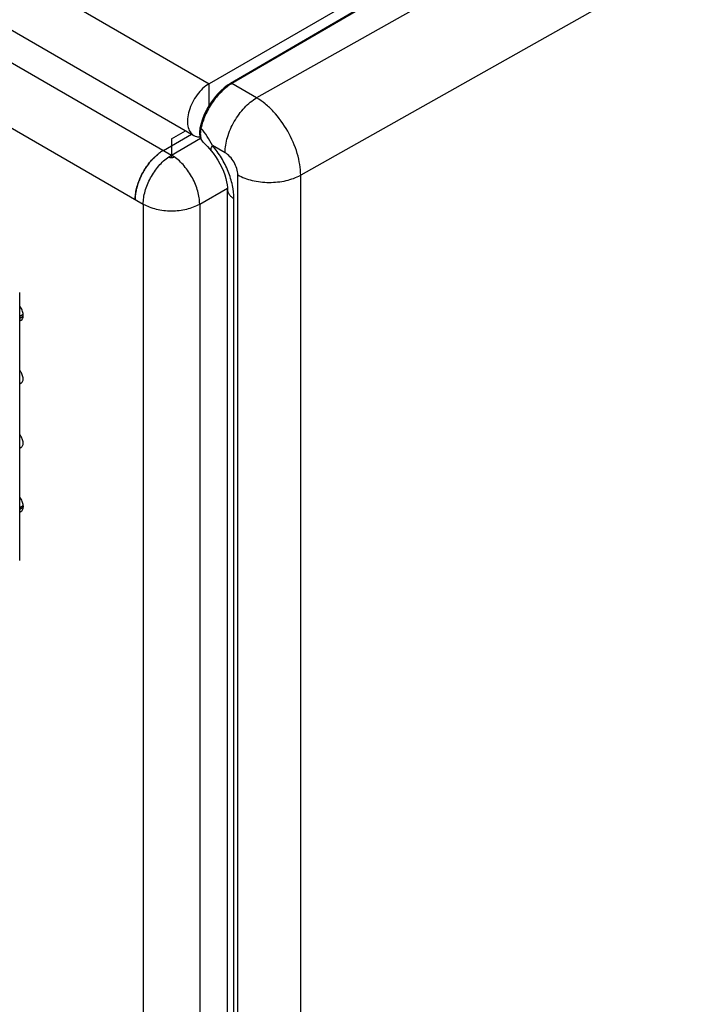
# Model space of a CAD drawing. Header units: inches. Extents: x 0 to 34, y 0 to 22.
# Tile 18 of 157: x 3.5 to 4.4, y 5.5 to 6.7. Entities that reach past the tile are written whole.
import ezdxf

# ---------------------------------------------------------------- set-up
doc = ezdxf.new("R2010")
doc.units = ezdxf.units.IN
doc.header["$LTSCALE"] = 1.87
doc.header["$MEASUREMENT"] = 0
doc.layers.get('0').update_dxf_attribs({"linetype": 'CONTINUOUS'})
doc.layers.add('02___PRT_ALL_AXES', color=7, linetype='CONTINUOUS')

msp = doc.modelspace()

# ---------------------------------------------------------------- linework, layer by layer
at = {"color": 7, "linetype": 'CONTINUOUS'}
for p, q in [((5.5361, 7.7033), (3.7335, 6.6626)), ((2.2327, 7.5291), (3.7335, 6.6626)), ((5.2223, 7.5136), (3.7615, 6.663)), ((5.2242, 7.5134), (3.7634, 6.6628)), ((2.2125, 7.461), (3.7133, 6.5945)), ((4.3547, 6.9583), (3.7959, 6.644)), ((4.4133, 6.8572), (3.8539, 6.5425)), ((3.7335, 6.6343), (3.7335, 6.6626)), ((3.7959, 6.644), (3.7634, 6.6628)), ((3.7216, 6.6055), (3.7212, 6.6033)), ((3.7544, 6.5718), (3.738, 6.5813)), ((3.6674, 6.5709), (3.6675, 6.5705)), ((3.6839, 6.5687), (3.6839, 6.5656)), ((3.7711, 4.82), (3.7711, 6.5429)), ((3.8539, 4.7494), (3.8539, 6.5425)), ((3.7574, 4.8363), (3.7574, 6.5236)), ((3.7661, 4.8237), (3.7661, 6.5116)), ((3.4842, 6.036), (3.4842, 6.388)), ((3.4887, 6.359), (3.4842, 6.3564)), ((3.4842, 6.3545), (3.4887, 6.3571)), ((3.4887, 6.3571), (3.4887, 6.359)), ((3.4862, 6.3517), (3.4842, 6.3505)), ((3.4842, 6.268), (3.4862, 6.2692)), ((3.4842, 6.1837), (3.4862, 6.1849)), ((3.4887, 6.1078), (3.4842, 6.1052)), ((3.4842, 6.1033), (3.4887, 6.1059)), ((3.4842, 6.0993), (3.4862, 6.1005)), ((3.4887, 6.1078), (3.4887, 6.1059))]:
    msp.add_line(p, q, dxfattribs=at)
at = {"color": 3, "linetype": 'CONTINUOUS'}
for p, q in [((2.066, 7.5028), (3.6839, 6.5687)), ((2.0289, 7.4385), (3.6467, 6.5044)), ((3.6733, 6.5749), (3.7103, 6.5962)), ((3.6839, 6.5902), (3.7023, 6.6008)), ((3.6839, 6.5687), (3.7222, 6.5908)), ((3.6839, 6.5902), (3.6839, 6.5687)), ((3.6802, 6.5664), (3.6839, 6.5687)), ((3.6875, 6.5664), (3.6839, 6.5687)), ((3.6839, 6.5655), (3.6852, 6.5656)), ((3.721, 6.5044), (3.7574, 6.5254))]:
    msp.add_line(p, q, dxfattribs=at)
at = {"color": 7, "linetype": 'CONTINUOUS'}
for points in [[(3.7615, 6.663), (3.7578, 6.6606), (3.7532, 6.6572), (3.7487, 6.6532), (3.7444, 6.6488), (3.7403, 6.644), (3.7365, 6.6389), (3.733, 6.6335), (3.7298, 6.6278), (3.7271, 6.6221), (3.7247, 6.6162), (3.7228, 6.6103), (3.7216, 6.6055)], [(3.7212, 6.6033), (3.7209, 6.6), (3.7209, 6.5968), (3.7213, 6.5938), (3.722, 6.5911), (3.7231, 6.5887), (3.7245, 6.5867), (3.726, 6.5852)], [(3.726, 6.5852), (3.7286, 6.5828), (3.7312, 6.58), (3.7341, 6.5768), (3.7363, 6.5742)], [(3.7363, 6.5742), (3.7389, 6.5711), (3.742, 6.5668), (3.745, 6.5622), (3.7477, 6.5574), (3.7502, 6.5525), (3.7523, 6.5476), (3.754, 6.5427), (3.7554, 6.5381), (3.7564, 6.5337), (3.757, 6.5296), (3.7574, 6.526), (3.7574, 6.5236)]]:
    msp.add_lwpolyline(points, dxfattribs=at)
msp.add_arc((3.7927, 6.6125), 0.0583, 120.2182, 121.6494, dxfattribs=at)
at = {"color": 3, "linetype": 'CONTINUOUS'}
for centre, radius, start, end in [((3.7114, 6.514), 0.0719, 131.6096, 134.8141), ((3.7066, 6.5195), 0.0646, 127.3112, 131.6684), ((3.7254, 6.5019), 0.0906, 144.8107, 154.166), ((3.7238, 6.5027), 0.0887, 154.1733, 156.9779), ((3.7099, 6.5074), 0.074, 164.4127, 167.5693)]:
    msp.add_arc(centre, radius, start, end, dxfattribs=at)
at = {"color": 7, "linetype": 'CONTINUOUS'}
for points, knots in [([(3.7335, 6.6626), (3.7273, 6.659), (3.7163, 6.6481), (3.7076, 6.6312), (3.7047, 6.6168), (3.7049, 6.6073), (3.7076, 6.5994), (3.7113, 6.5957), (3.7133, 6.5945)], [0, 0, 0, 0, 0.269911, 0.561325, 0.695467, 0.813135, 0.912849, 1, 1, 1, 1]), ([(3.7622, 6.6621), (3.7574, 6.6591), (3.7483, 6.6516), (3.7369, 6.6377), (3.7279, 6.6215), (3.724, 6.6099), (3.7227, 6.604)], [0, 0, 0, 0, 0.233302, 0.488947, 0.750424, 1, 1, 1, 1]), ([(3.7634, 6.6628), (3.7631, 6.663), (3.7625, 6.6633), (3.7618, 6.6631), (3.7615, 6.663)], [0, 0, 0, 0, 0.551454, 1, 1, 1, 1]), ([(3.7544, 6.5718), (3.7544, 6.5786), (3.7569, 6.593), (3.7658, 6.6133), (3.7789, 6.6311), (3.79, 6.6406), (3.7959, 6.644)], [0, 0, 0, 0, 0.23709, 0.499727, 0.762512, 1, 1, 1, 1]), ([(3.8539, 6.5425), (3.8538, 6.5471), (3.853, 6.5567), (3.8484, 6.5764), (3.8378, 6.6007), (3.8223, 6.6221), (3.8077, 6.6361), (3.7999, 6.6417), (3.7959, 6.644)], [0, 0, 0, 0, 0.114296, 0.237734, 0.50059, 0.763123, 0.886184, 1, 1, 1, 1]), ([(3.7227, 6.604), (3.7225, 6.6041), (3.722, 6.6045), (3.7215, 6.6051), (3.7216, 6.6055)], [0, 0, 0, 0, 0.334627, 1, 1, 1, 1]), ([(3.7227, 6.604), (3.7223, 6.6021), (3.7217, 6.5983), (3.7219, 6.593), (3.7232, 6.5885), (3.725, 6.5861), (3.726, 6.5852)], [0, 0, 0, 0, 0.300878, 0.567057, 0.797417, 1, 1, 1, 1]), ([(3.738, 6.5813), (3.7357, 6.5854), (3.7312, 6.5933), (3.7258, 6.6008), (3.7227, 6.604)], [0, 0, 0, 0, 0.513326, 1, 1, 1, 1]), ([(3.7133, 6.5945), (3.7139, 6.5941), (3.7164, 6.5929), (3.7193, 6.5925), (3.7214, 6.5926)], [0, 0, 0, 0, 0.242415, 1, 1, 1, 1]), ([(3.7363, 6.5742), (3.7361, 6.5745), (3.7358, 6.5755), (3.736, 6.5771), (3.7367, 6.5791), (3.7375, 6.5805), (3.738, 6.5813)], [0, 0, 0, 0, 0.159759, 0.368376, 0.647072, 1, 1, 1, 1]), ([(3.7661, 6.5116), (3.7661, 6.5174), (3.7646, 6.5296), (3.7589, 6.5477), (3.75, 6.5653), (3.7423, 6.5762), (3.738, 6.5813)], [0, 0, 0, 0, 0.228244, 0.478583, 0.740074, 1, 1, 1, 1]), ([(3.7711, 6.5429), (3.7711, 6.5456), (3.77, 6.5514), (3.7665, 6.5595), (3.7612, 6.5667), (3.7567, 6.5704), (3.7544, 6.5718)], [0, 0, 0, 0, 0.237222, 0.500007, 0.762786, 1, 1, 1, 1]), ([(3.7711, 6.5429), (3.7769, 6.5395), (3.7905, 6.5345), (3.8123, 6.5321), (3.8342, 6.5343), (3.8479, 6.5391), (3.8539, 6.5425)], [0, 0, 0, 0, 0.236704, 0.498909, 0.761707, 1, 1, 1, 1]), ([(3.7574, 6.5236), (3.7574, 6.5225), (3.7579, 6.5202), (3.7596, 6.5169), (3.7624, 6.5139), (3.7648, 6.5123), (3.7661, 6.5116)], [0, 0, 0, 0, 0.217771, 0.45095, 0.710192, 1, 1, 1, 1]), ([(3.4887, 6.359), (3.4887, 6.361), (3.4877, 6.365), (3.4856, 6.3686), (3.4842, 6.3702)], [0, 0, 0, 0, 0.478275, 1, 1, 1, 1]), ([(3.4862, 6.3517), (3.487, 6.3522), (3.4884, 6.3539), (3.4887, 6.356), (3.4887, 6.3571)], [0, 0, 0, 0, 0.449166, 1, 1, 1, 1]), ([(3.4862, 6.2692), (3.4867, 6.2695), (3.4876, 6.2703), (3.4884, 6.2719), (3.4888, 6.274), (3.4886, 6.2771), (3.4873, 6.2813), (3.4854, 6.2844), (3.4842, 6.2858)], [0, 0, 0, 0, 0.087895, 0.184348, 0.294445, 0.41921, 0.702146, 1, 1, 1, 1]), ([(3.4862, 6.1849), (3.4867, 6.1851), (3.4876, 6.1859), (3.4884, 6.1876), (3.4888, 6.1896), (3.4886, 6.1928), (3.4873, 6.197), (3.4854, 6.2), (3.4842, 6.2014)], [0, 0, 0, 0, 0.087895, 0.184348, 0.294445, 0.41921, 0.702146, 1, 1, 1, 1]), ([(3.4887, 6.1078), (3.4887, 6.1098), (3.4877, 6.1138), (3.4856, 6.1173), (3.4842, 6.1189)], [0, 0, 0, 0, 0.478275, 1, 1, 1, 1]), ([(3.4862, 6.1005), (3.487, 6.1009), (3.4884, 6.1027), (3.4887, 6.1048), (3.4887, 6.1059)], [0, 0, 0, 0, 0.449166, 1, 1, 1, 1])]:
    msp.add_open_spline(points, degree=3, knots=knots, dxfattribs=at)
at = {"color": 3, "linetype": 'CONTINUOUS'}
for points, knots in [([(3.7307, 6.6297), (3.7306, 6.6293), (3.7302, 6.628), (3.7305, 6.6261), (3.7313, 6.6257)], [0, 0, 0, 0, 0.318391, 1, 1, 1, 1]), ([(3.6361, 6.5106), (3.6361, 6.5129), (3.6365, 6.5177), (3.6379, 6.525), (3.6401, 6.5325), (3.6431, 6.5399), (3.6469, 6.5472), (3.6513, 6.5541), (3.6563, 6.5605), (3.6599, 6.5643), (3.6618, 6.5661)], [0, 0, 0, 0, 0.111261, 0.230215, 0.355058, 0.483996, 0.615108, 0.746221, 0.875158, 1, 1, 1, 1]), ([(3.6467, 6.5044), (3.6467, 6.5072), (3.6472, 6.5129), (3.6491, 6.5215), (3.6521, 6.5302), (3.6562, 6.5388), (3.6612, 6.547), (3.6669, 6.5545), (3.6732, 6.5611), (3.6779, 6.5648), (3.6802, 6.5664)], [0, 0, 0, 0, 0.112968, 0.234623, 0.362528, 0.494159, 0.626589, 0.756841, 0.882228, 1, 1, 1, 1]), ([(3.6607, 6.5651), (3.6599, 6.5642), (3.6565, 6.5608), (3.6535, 6.557), (3.6514, 6.554)], [0, 0, 0, 0, 0.24457, 1, 1, 1, 1]), ([(3.6618, 6.5661), (3.6623, 6.5666), (3.6641, 6.5683), (3.6661, 6.5699), (3.6676, 6.5711)], [0, 0, 0, 0, 0.255432, 1, 1, 1, 1]), ([(3.6733, 6.5749), (3.6728, 6.5746), (3.6708, 6.5734), (3.6688, 6.572), (3.6674, 6.5709)], [0, 0, 0, 0, 0.243194, 1, 1, 1, 1]), ([(3.6802, 6.5664), (3.6807, 6.5661), (3.6819, 6.5657), (3.6832, 6.5655), (3.6839, 6.5655)], [0, 0, 0, 0, 0.47404, 1, 1, 1, 1]), ([(3.6852, 6.5656), (3.6856, 6.5657), (3.6864, 6.5659), (3.6872, 6.5662), (3.6875, 6.5664)], [0, 0, 0, 0, 0.523952, 1, 1, 1, 1]), ([(3.721, 6.5044), (3.721, 6.5072), (3.7205, 6.5129), (3.7186, 6.5215), (3.7156, 6.5302), (3.7115, 6.5388), (3.7065, 6.547), (3.7008, 6.5545), (3.6945, 6.5611), (3.6899, 6.5648), (3.6875, 6.5664)], [0, 0, 0, 0, 0.112968, 0.234623, 0.362528, 0.494159, 0.626588, 0.756841, 0.882228, 1, 1, 1, 1]), ([(3.6421, 6.5374), (3.6418, 6.5365), (3.6404, 6.5333), (3.6393, 6.5299), (3.6386, 6.5273)], [0, 0, 0, 0, 0.253996, 1, 1, 1, 1]), ([(3.6376, 6.5234), (3.6371, 6.5212), (3.6364, 6.517), (3.6361, 6.5126), (3.6361, 6.5106)], [0, 0, 0, 0, 0.515141, 1, 1, 1, 1]), ([(3.6467, 6.5044), (3.6493, 6.503), (3.6548, 6.5004), (3.6639, 6.4976), (3.6737, 6.4959), (3.6839, 6.4954), (3.694, 6.4959), (3.7038, 6.4976), (3.7129, 6.5004), (3.7185, 6.503), (3.721, 6.5044)], [0, 0, 0, 0, 0.114122, 0.237345, 0.366971, 0.500001, 0.63303, 0.762656, 0.885878, 1, 1, 1, 1])]:
    msp.add_open_spline(points, degree=3, knots=knots, dxfattribs=at)
msp.add_open_spline([(3.732, 6.6319), (3.7315, 6.6312), (3.731, 6.6305), (3.7307, 6.6297)], degree=3, dxfattribs=at)
at = {"layer": '02___PRT_ALL_AXES', "color": 3, "linetype": 'CONTINUOUS'}
for p, q in [((3.6467, 6.5044), (3.6467, 4.8356)), ((3.721, 6.5044), (3.721, 4.8356))]:
    msp.add_line(p, q, dxfattribs=at)

doc.saveas('drawing.dxf')
